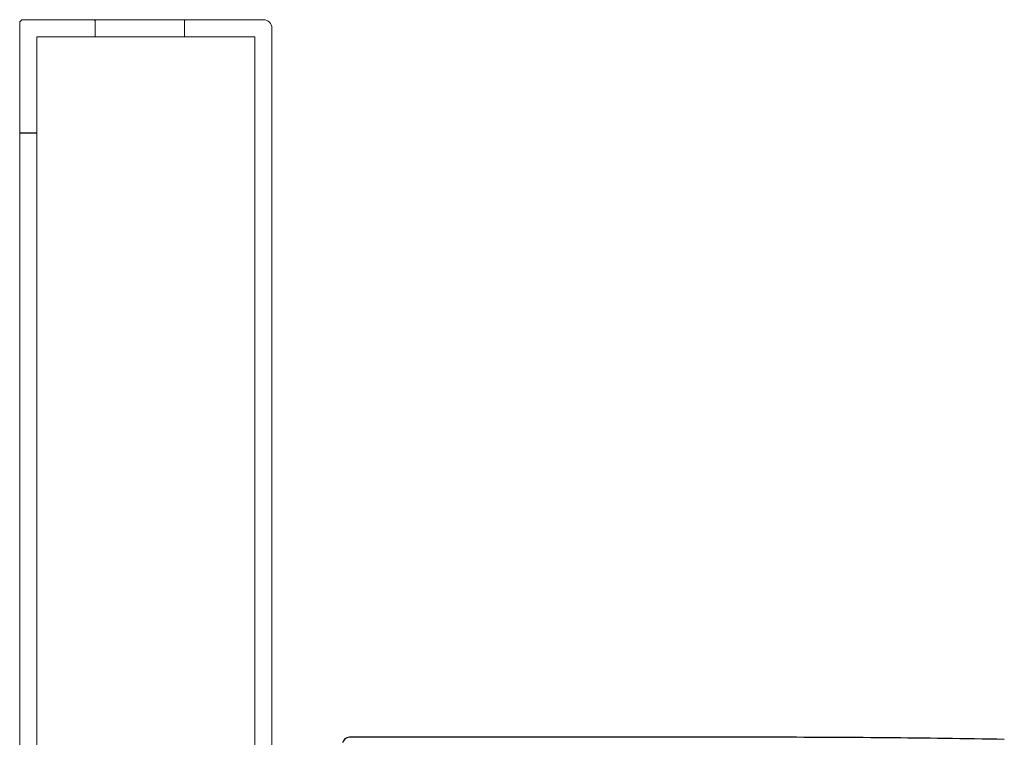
# Model space of a CAD drawing. Header units: millimetres. Extents: x 3843.61 to 3844.22, y 2116 to 2116.927.
# Tile 3 of 3: x 3843.61 to 3844.184, y 2116.509 to 2116.927. Entities that reach past the tile are written whole.
import ezdxf

# ---------------------------------------------------------------- set-up
doc = ezdxf.new("R2010")
doc.units = ezdxf.units.MM
doc.linetypes.add('SLD-Solid', pattern=[0])
doc.layers.add('SANINDUSA', color=3, linetype='Continuous')

msp = doc.modelspace()

# ---------------------------------------------------------------- linework, layer by layer
at = {"layer": 'SANINDUSA', "linetype": 'SLD-Solid', "lineweight": 15}
for p, q in [((3843.61009, 2116.92529), (3843.61009, 2116.48029)), ((3843.61209, 2116.92729), (3843.6211, 2116.92729)), ((3843.6531, 2116.92729), (3843.62612, 2116.92729)), ((3843.6531, 2116.92729), (3843.70708, 2116.92729)), ((3843.6541, 2116.91729), (3843.6541, 2116.92629)), ((3843.70608, 2116.92629), (3843.70608, 2116.91729)), ((3843.74109, 2116.92729), (3843.70708, 2116.92729)), ((3843.74607, 2116.92729), (3843.75209, 2116.92729)), ((3843.75709, 2116.48029), (3843.75709, 2116.92229)), ((3843.6541, 2116.91729), (3843.62009, 2116.91729)), ((3843.62009, 2116.91729), (3843.62009, 2116.48729)), ((3843.6541, 2116.91729), (3843.70608, 2116.91729)), ((3843.74709, 2116.91729), (3843.70608, 2116.91729)), ((3843.74709, 2116.48729), (3843.74709, 2116.91729))]:
    msp.add_line(p, q, dxfattribs=at)
at = {"layer": 'SANINDUSA'}
for p, q in [((3843.61009, 2116.86147), (3843.62009, 2116.86147)), ((3844.04549, 2116.50929), (3843.80222, 2116.50929))]:
    msp.add_line(p, q, dxfattribs=at)
at = {"layer": 'SANINDUSA', "linetype": 'SLD-Solid', "lineweight": 15}
for centre, radius, start, end in [((3843.61209, 2116.92529), 0.002, 90, 180), ((3843.75209, 2116.92229), 0.005, 0, 90)]:
    msp.add_arc(centre, radius, start, end, dxfattribs=at)
at = {"layer": 'SANINDUSA'}
for centre, radius, start, end in [((3843.80222, 2116.50529), 0.004, 90, 169.88186), ((3844.04549, 2108.85204), 7.65725, 88.964199, 90)]:
    msp.add_arc(centre, radius, start, end, dxfattribs=at)
at = {"layer": 'SANINDUSA', "linetype": 'SLD-Solid', "lineweight": 15}
for points, knots in [([(3843.6211, 2116.92729), (3843.62115, 2116.92729), (3843.62123, 2116.92729), (3843.62191, 2116.92729), (3843.62297, 2116.92729), (3843.62399, 2116.92729), (3843.62612, 2116.92729)], [0, 0, 0, 0, 0.246528, 0.5, 0.746527, 1, 1, 1, 1]), ([(3843.6531, 2116.92729), (3843.6532, 2116.92728), (3843.65337, 2116.92727), (3843.65362, 2116.92716), (3843.65386, 2116.92697), (3843.65404, 2116.92668), (3843.6541, 2116.92644), (3843.6541, 2116.92631), (3843.6541, 2116.92629)], [0, 0, 0, 0, 0.184754, 0.319273, 0.533908, 0.748494, 0.963078, 1, 1, 1, 1]), ([(3843.70608, 2116.92629), (3843.70608, 2116.92636), (3843.70609, 2116.92653), (3843.7062, 2116.92681), (3843.70642, 2116.92707), (3843.70672, 2116.92724), (3843.70695, 2116.92729), (3843.70707, 2116.92729), (3843.70708, 2116.92729)], [0, 0, 0, 0, 0.125573, 0.340158, 0.554741, 0.7694, 0.98413, 1, 1, 1, 1]), ([(3843.74127, 2116.92729), (3843.74162, 2116.92729), (3843.74283, 2116.92729), (3843.74441, 2116.92729), (3843.74581, 2116.92729), (3843.74598, 2116.92729), (3843.74607, 2116.92729)], [0, 0, 0, 0, 0.122993, 0.415293, 0.707648, 1, 1, 1, 1])]:
    msp.add_open_spline(points, degree=3, knots=knots, dxfattribs=at)

doc.saveas('drawing.dxf')
